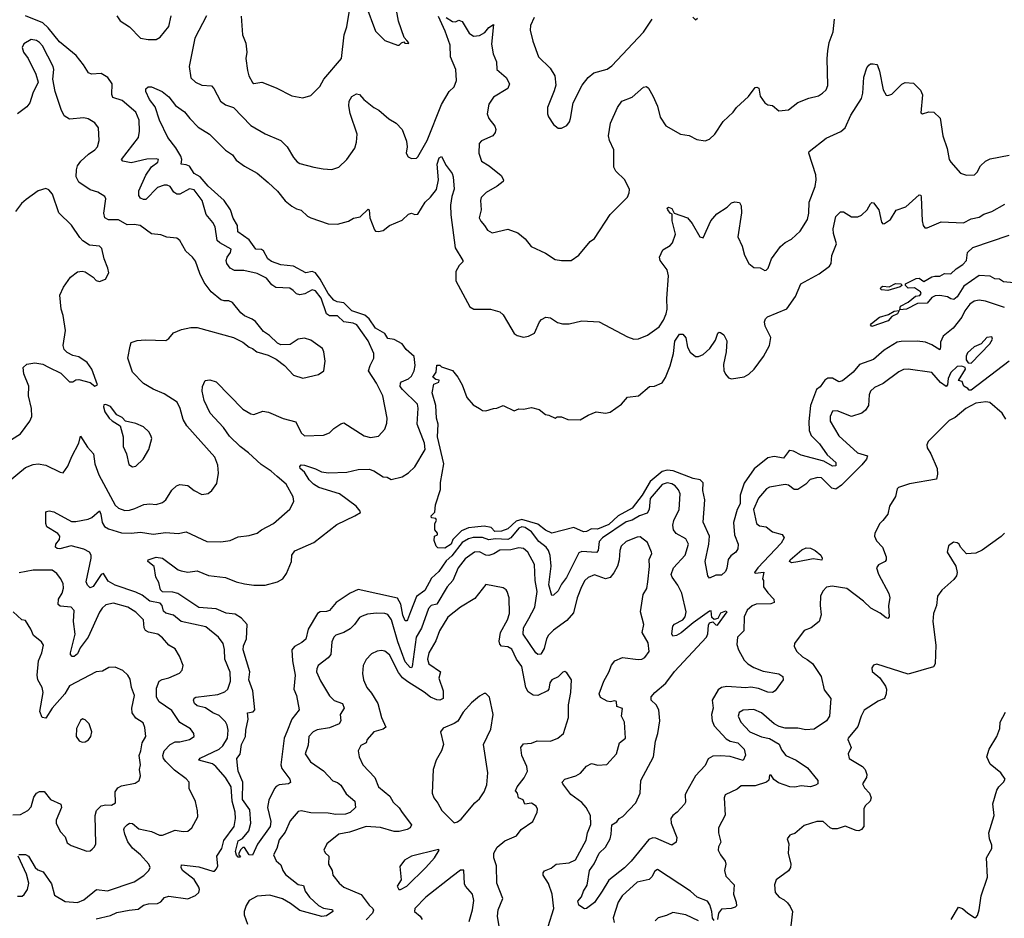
# Model space of a CAD drawing. Extents: x 2199565 to 2323334, y 894172 to 1018966.
# Tile 209 of 256: x 2207479 to 2213725, y 978872 to 984571. Entities that reach past the tile are written whole.
import ezdxf

# ---------------------------------------------------------------- set-up
doc = ezdxf.new("R2010")
doc.units = 0

msp = doc.modelspace()

# ---------------------------------------------------------------- linework, layer by layer
at = {"layer": '0CON10XD'}
for points in [[(2209675, 984663.3), (2209735, 984497.5), (2209795, 984440), (2209875, 984410), (2209885, 984410), (2209900, 984425), (2209915, 984430), (2209923, 984423), (2209945, 984420), (2209947.5, 984425), (2209935, 984440), (2209918.3, 984458.3), (2209881.7, 984561.7), (2209862.2, 984665)], [(2208355, 983666.7), (2208358.8, 983685), (2208345, 983688.6), (2208285, 983686.2), (2208185, 983664.2), (2208133.3, 983675), (2208124.4, 983684.4), (2208232.1, 983825), (2208238.2, 983865), (2208237.7, 983935), (2208215, 983984.5), (2208129.4, 984059.4), (2208068.7, 984078.7), (2208062.6, 984097.4), (2208065, 984163.8), (2208038.9, 984205), (2207995, 984230.5), (2207935, 984225.6), (2207915, 984234.2), (2207884.4, 984285), (2207836.2, 984345), (2207731.2, 984431.2), (2207659.1, 984519.1), (2207625, 984550.8), (2207515, 984596.7)], [(2208094.7, 984594.7), (2208116.2, 984565), (2208174.6, 984525), (2208245, 984453.8), (2208294.4, 984445.6), (2208345, 984446.2), (2208369.7, 984460.3), (2208425, 984527.5), (2208440, 984595)], [(2208663.1, 984595), (2208590, 984455), (2208553.2, 984275), (2208565, 984203.3), (2208594.5, 984174.5), (2208635, 984155.7), (2208695, 984151.9), (2208710.6, 984135), (2208752, 984055), (2208785, 984031.9), (2208834.2, 984014.2), (2208945, 983900.8), (2209035, 983846.9), (2209135, 983804.4), (2209175, 983764), (2209215, 983696.7), (2209239.7, 983669.7), (2209255, 983660), (2209345, 983635.8), (2209403.9, 983626.1), (2209458.8, 983621.2), (2209503.3, 983635), (2209555, 983684), (2209604.3, 983755.7), (2209616.4, 983793.6), (2209620.6, 983845), (2209575.5, 983975.5), (2209565.7, 984025), (2209569.2, 984055), (2209585, 984083.8), (2209615, 984100), (2209635, 984096.2), (2209662.5, 984065), (2209724.7, 984014.7), (2209756.6, 983996.6), (2209821.5, 983941.5), (2209867.1, 983915), (2209904.4, 983875), (2209931.7, 983801.7), (2209935.8, 983765), (2209931.2, 983725), (2209942.3, 983702.3), (2209965, 983690), (2209995, 983693.8), (2210005, 983701.2), (2210063.5, 983805), (2210155, 984034.2), (2210203.3, 984115), (2210235, 984146), (2210249.1, 984185), (2210245.9, 984255), (2210211.3, 984335), (2210209.9, 984409.9), (2210178.3, 984498.3), (2210135, 984592.5)], [(2208884.6, 984594.6), (2208892.5, 984475), (2208912.7, 984422.7), (2208920, 984365), (2208912.9, 984325), (2208925, 984250), (2208932, 984215), (2208955, 984172.5), (2208965, 984167.5), (2209015, 984175.8), (2209105, 984140), (2209205, 984089.2), (2209275, 984076), (2209325, 984091.2), (2209382.7, 984147.3), (2209408.1, 984195), (2209521.1, 984325), (2209537.3, 984475), (2209554.5, 984525), (2209570.3, 984629.7)], [(2210183.8, 984585), (2210225, 984558.8), (2210243, 984557), (2210265, 984567.5), (2210285, 984560), (2210330, 984485), (2210356.7, 984466.7), (2210395, 984471.4), (2210429.6, 984490.4), (2210455, 984521.2), (2210485, 984540), (2210470.8, 984415), (2210482.5, 984355), (2210504.3, 984305), (2210505.9, 984255.9), (2210564, 984205), (2210586, 984165), (2210576.2, 984135), (2210485, 984080.6), (2210455.4, 984034.6), (2210444.5, 983975), (2210455.6, 983945), (2210492.5, 983895), (2210499.2, 983875), (2210496, 983855), (2210480, 983835), (2210407.9, 983802.1), (2210394.2, 983785), (2210391.9, 983725), (2210408, 983675), (2210456, 983645), (2210532.8, 983582.8), (2210548.6, 983555), (2210545.4, 983544.6), (2210508.6, 983515), (2210437.1, 983475), (2210405.7, 983444.3), (2210401.4, 983425), (2210405.6, 983365), (2210393.6, 983315), (2210403.3, 983293.3), (2210426.4, 983266.4), (2210446.8, 983236.8), (2210475, 983218.6), (2210575, 983241.9), (2210638.9, 983218.9), (2210685, 983182), (2210722.7, 983132.7), (2210815, 983091.2), (2210875, 983051.2), (2210915, 983043.3), (2210976.4, 983043.6), (2211025, 983077.5), (2211097.5, 983165), (2211125, 983182.5), (2211224.2, 983335.8), (2211333.9, 983446.1), (2211345, 983472.5), (2211347.1, 983495), (2211317.8, 983555), (2211261.1, 983611.1), (2211247.3, 983635), (2211248.2, 983745), (2211219.4, 983805), (2211214.2, 983835), (2211225.8, 983915), (2211270, 984015), (2211298.8, 984055), (2211365, 984078.9), (2211435, 984143.3), (2211455, 984146.7), (2211467.3, 984137.3), (2211495, 984087.5), (2211525, 984022.5), (2211542.1, 983952.1), (2211578.3, 983898.3), (2211670, 983845), (2211725, 983836.7), (2211775, 983811.2), (2211826.1, 983803.9), (2211855, 983813.3), (2211888.8, 983845), (2211942, 983925), (2212004, 983985), (2212025.5, 984014.5), (2212102, 984085), (2212145, 984141.2), (2212155, 984143.8), (2212167, 984137), (2212176.1, 984086.1), (2212205, 984043.3), (2212225, 984031.2), (2212255, 984026.2), (2212295, 983993.8), (2212355, 984000), (2212415, 984046.2), (2212485, 984074), (2212545, 984089.2), (2212571.2, 984105), (2212595, 984126.7), (2212605.8, 984154.2), (2212600, 984325), (2212605.5, 984374.5), (2212614.3, 984425.7), (2212639.2, 984495), (2212647.8, 984575)], [(2210742, 984585), (2210719.2, 984535), (2210717.1, 984505), (2210733.3, 984435), (2210770, 984335), (2210843.4, 984263.4), (2210872.9, 984215), (2210879.2, 984155), (2210869.7, 984120.3), (2210826.7, 984015), (2210826.7, 983975), (2210833.3, 983955), (2210865, 983907.5), (2210895, 983882.5), (2210915, 983882.5), (2210949.3, 983900.7), (2210965.9, 983924.1), (2210972, 983945), (2210990, 984045), (2211046, 984155), (2211085, 984203.8), (2211120, 984235), (2211205, 984257.5), (2211235, 984278), (2211435, 984491.2), (2211491.4, 984575)], [(2211748.3, 984588.3), (2211765, 984570), (2211778.3, 984581.7)], [(2208208.9, 981471.1), (2208266.8, 981496.8), (2208305, 981501.1), (2208345, 981495.7), (2208385, 981509.2), (2208405.7, 981525), (2208443.4, 981586.6), (2208474.6, 981615.4), (2208495, 981623.1), (2208545, 981616.9), (2208585, 981584.3), (2208635, 981560), (2208673.9, 981566.1), (2208696.7, 981585), (2208729.7, 981630.3), (2208740, 981695), (2208735.6, 981745.6), (2208717.4, 981797.4), (2208540, 981995), (2208515.4, 982035.4), (2208497.8, 982105), (2208477.1, 982145), (2208395, 982197.7), (2208325, 982227.5), (2208265, 982264.5), (2208194.6, 982335), (2208164.5, 982425), (2208178.8, 982501.2), (2208185.9, 982524.1), (2208225, 982536.2), (2208275, 982541.4), (2208405, 982537.5), (2208425, 982550), (2208455, 982584.2), (2208505, 982607.1), (2208565, 982618.1), (2208605, 982618.1), (2208835, 982556.2), (2208895, 982526.2), (2208933.9, 982493.9), (2208956.1, 982486.1), (2208982.5, 982465), (2209055, 982443.8), (2209105, 982418.8), (2209158.1, 982378.1), (2209215, 982316.2), (2209275, 982298), (2209375, 982321.2), (2209408.8, 982345), (2209415.7, 982405), (2209409.2, 982465), (2209400, 982485), (2209325, 982539.2), (2209285, 982550.8), (2209245.7, 982544.3), (2209195, 982510.8), (2209135, 982510), (2209115, 982520), (2209062.5, 982567.5), (2209025, 982593.8), (2208975, 982656.2), (2208952.7, 982672.7), (2208905, 982692), (2208881.1, 982711.1), (2208827.9, 982777.9), (2208805, 982789.2), (2208775, 982788.6), (2208755.5, 982795.5), (2208694, 982845), (2208650, 982905), (2208622.1, 982962.1), (2208595, 983038.8), (2208576.1, 983066.1), (2208533.8, 983103.8), (2208495, 983170), (2208475.7, 983185.7), (2208412.4, 983192.4), (2208375, 983207.1), (2208315, 983212.9), (2208243.8, 983265), (2208205, 983273.1), (2208161.2, 983271.2), (2208105, 983302.7), (2208042.2, 983302.2), (2208018, 983315), (2208011.9, 983345), (2208024.3, 983434.3), (2208020, 983450), (2207975, 983477.5), (2207925, 983491.8), (2207855, 983540.9), (2207836.6, 983575), (2207838.2, 983618.2), (2207846, 983645), (2207865.7, 983674.3), (2207915, 983719.1), (2207955.6, 983745), (2207971.9, 983765), (2207982.9, 983805), (2207978, 983885), (2207955, 983916.7), (2207913.2, 983943.2), (2207885, 983949.4), (2207795, 983940.6), (2207761.1, 983961.1), (2207741.7, 984001.7), (2207704.2, 984115), (2207690, 984195), (2207695.7, 984255), (2207692, 984275), (2207624.6, 984404.6), (2207605, 984427.1), (2207585, 984438.6), (2207552.5, 984445), (2207505, 984418.8), (2207494.2, 984395), (2207502.9, 984365), (2207533.1, 984325), (2207580.8, 984225), (2207595.9, 984175.9), (2207562.9, 984105), (2207543.8, 984045), (2207525, 984018.8), (2207465, 983973.8)], [(2208557.3, 983945), (2208610.3, 983890.3), (2208682.5, 983845), (2208784.7, 983744.7), (2208829.2, 983715), (2208851.2, 983681.2), (2208905, 983641.4), (2208985, 983597.5), (2209055, 983539.2), (2209114.6, 983484.6), (2209163.4, 983423.4), (2209205, 983388.1), (2209235, 983371.4), (2209265, 983364), (2209305, 983325.7), (2209325, 983314.5), (2209435, 983275.8), (2209495, 983274.2), (2209565, 983294.2), (2209596.5, 983313.5), (2209638.2, 983321.8), (2209689.3, 983369.3), (2209695.6, 983365.6), (2209700, 983315), (2209728.8, 983238.8), (2209735, 983230), (2209755, 983228.8), (2209785, 983234), (2209825, 983266), (2209905, 983300), (2209945, 983338), (2209965, 983343.8), (2209986.2, 983336.2), (2210005, 983337.5), (2210050, 983415), (2210085.6, 983445), (2210123.5, 983495), (2210134.7, 983555), (2210126.2, 983655), (2210140, 983695), (2210155, 983703.8), (2210185, 983646), (2210221.9, 983595), (2210228.1, 983575), (2210235.5, 983495.5), (2210219.9, 983450.1), (2210210.8, 983395), (2210213.2, 983333.2), (2210242, 983125), (2210290.8, 983045), (2210290, 983035), (2210267.6, 983012.4), (2210245.7, 982975), (2210245.8, 982915), (2210335, 982750), (2210360, 982735), (2210465, 982734.5), (2210525, 982718.2), (2210545, 982700), (2210572.4, 982652.4), (2210615, 982580.8), (2210635, 982567.5), (2210675, 982558), (2210705.8, 982564.2), (2210745, 982583.3), (2210776.2, 982655), (2210789.5, 982670.5), (2210816.1, 982683.9), (2210845, 982680), (2210889.7, 982649.7), (2210922.1, 982642.1), (2210965, 982641.9), (2211045, 982661.9), (2211155, 982655.6), (2211335, 982558.8), (2211375, 982544.2), (2211405, 982548), (2211460.3, 982569.7), (2211535, 982624.3), (2211563.5, 982665), (2211580, 982705), (2211586.1, 982735), (2211583.8, 982803.8), (2211593.9, 982946.1), (2211585.7, 982985.7), (2211540.6, 983045), (2211538.1, 983065), (2211558.3, 983111.7), (2211605, 983138.5), (2211620.5, 983155), (2211639.1, 983210.9), (2211618.6, 983295), (2211617, 983337), (2211605, 983343.3), (2211589.2, 983365), (2211586.7, 983375), (2211595, 983381.2), (2211615, 983373.8), (2211630, 983345), (2211715, 983313.8), (2211745, 983278.8), (2211793.3, 983195), (2211815, 983187.5), (2211862.5, 983295), (2211900.3, 983339.7), (2211967.3, 983382.7), (2211995, 983410), (2212015, 983416.7), (2212045, 983412.5), (2212055, 983390), (2212057.3, 983347.3), (2212033.4, 983193.4), (2212061.1, 983135), (2212077, 983077), (2212104.4, 983024.4), (2212135, 983000), (2212175, 982996.7), (2212205, 982980), (2212215, 982982), (2212225.8, 982995), (2212248.1, 983055), (2212305, 983132), (2212335, 983157.5), (2212375, 983179.2), (2212429.3, 983230.7), (2212476.3, 983303.7), (2212484.4, 983345), (2212486.2, 983415), (2212524.1, 983514.1), (2212531.4, 983555), (2212528.3, 983588.3), (2212484, 983725), (2212486.2, 983735), (2212595, 983819.2), (2212688.3, 983861.7), (2212715.5, 983884.5), (2212751.1, 983965), (2212818.7, 984071.3), (2212826.8, 984105), (2212834.1, 984205.9), (2212853.1, 984265), (2212865, 984283.8), (2212875, 984291.2), (2212891.7, 984291.7), (2212915, 984286.2), (2212919.7, 984279.7), (2212933.1, 984245), (2212957.1, 984127.1), (2212975, 984093.3), (2212985, 984090), (2213010.7, 984099.3), (2213075, 984162), (2213095, 984173.8), (2213148.8, 984168.8), (2213193.3, 984125), (2213206.7, 984095), (2213195, 983980), (2213205, 983973.3), (2213246.4, 983986.4), (2213277.5, 983985), (2213316.8, 983946.8), (2213334.5, 983835), (2213362.2, 983755), (2213374.2, 983685), (2213385, 983666.7), (2213447.3, 983597.3), (2213485, 983584.2), (2213535, 983586.7), (2213553.3, 983605), (2213574.2, 983645), (2213606, 983674), (2213635, 983687.8), (2213755, 983712.2)], [(2213755, 982404.8), (2213515, 982220.8), (2213501.7, 982221.7), (2213493, 982233), (2213467, 982247), (2213463, 982257), (2213456.4, 982276.4), (2213433.9, 982283.9), (2213478.2, 982355), (2213475.4, 982365.4), (2213455, 982373.9), (2213425, 982371.1), (2213385, 982333.6), (2213369.2, 982295), (2213364.7, 982255.3), (2213355, 982244.4), (2213320.7, 982270.7), (2213265, 982334.3), (2213115, 982354), (2213085, 982352), (2213055, 982338), (2212956, 982264), (2212902, 982238), (2212876, 982215), (2212867.6, 982192.4), (2212862.2, 982125), (2212844.3, 982095), (2212820.8, 982075), (2212755, 982055.4), (2212665, 982090), (2212635, 982088.8), (2212619.4, 982055), (2212620.6, 982025), (2212675, 981932.5), (2212794.3, 981825), (2212856, 981805), (2212850.8, 981785), (2212821.2, 981748.8), (2212691.2, 981618.8), (2212655, 981594.2), (2212629.9, 981599.9), (2212565, 981665.8), (2212541.6, 981668.4), (2212494.1, 981655.9), (2212465, 981624.5), (2212415, 981592.2), (2212392.2, 981592.2), (2212355, 981618.6), (2212335, 981624.3), (2212235, 981606.5), (2212217.1, 981595), (2212165, 981536.5), (2212134.1, 981465), (2212153.3, 981375), (2212171.9, 981361.9), (2212215, 981353.8), (2212255, 981322.8), (2212315.3, 981305.3), (2212328.9, 981285), (2212308.1, 981251.9), (2212161.2, 981095), (2212140, 981065), (2212145, 981060), (2212198.3, 981068.3), (2212190, 981025), (2212197.5, 981015), (2212197.7, 980975), (2212225, 980935.5), (2212262.5, 980895), (2212265.6, 980875), (2212243.3, 980866.7), (2212151.2, 980865), (2212125, 980853.5), (2212094, 980826), (2212074.6, 980785), (2212072.5, 980695), (2212033.1, 980655), (2212027.9, 980607.9), (2212038.9, 980575), (2212075, 980509.2), (2212096.9, 980485), (2212135, 980462.5), (2212195, 980440), (2212295, 980422.9), (2212319.2, 980405), (2212320.8, 980385), (2212271.2, 980315), (2212255, 980304.3), (2212225, 980306.5), (2212165, 980330.3), (2212117.4, 980337.4), (2212084.3, 980334.3), (2211965, 980342.9), (2211930, 980335), (2211909.1, 980320.9), (2211871.6, 980255), (2211877.6, 980205), (2211867.6, 980165), (2211872.4, 980125), (2211885, 980093.3), (2211960.8, 980010.8), (2211985, 979995.2), (2212034.4, 979985), (2212074.4, 979945), (2212083.8, 979906.2), (2212067.1, 979872.9), (2211985, 979898), (2211925, 979902.9), (2211875, 979899.3), (2211845.7, 979884.3), (2211828.1, 979841.9), (2211766.6, 979775), (2211708.2, 979675), (2211701, 979655), (2211702.2, 979607.8), (2211696.9, 979595), (2211649.4, 979545), (2211621.1, 979525), (2211609.4, 979505), (2211610.6, 979475), (2211646.7, 979385), (2211642.2, 979355), (2211615, 979336.5), (2211515, 979380.4), (2211495, 979382.9), (2211469.1, 979370.9), (2211358.5, 979235), (2211315, 979192.8), (2211215.4, 979114.6), (2211174.1, 979044.1), (2211125, 978972.5), (2211075, 978934.3), (2211062.5, 978932.5), (2211026.2, 978955), (2211020.3, 978979.7), (2211042.4, 979007.6), (2211054.5, 979045), (2211078, 979082), (2211093, 979175), (2211122.1, 979217.9), (2211154.4, 979285), (2211195, 979323.1), (2211223.6, 979375), (2211231.5, 979405), (2211234.6, 979465.4), (2211266.5, 979483.5), (2211281.2, 979505), (2211305, 979518.1), (2211386.4, 979605), (2211415.4, 979665), (2211420, 979745), (2211499.5, 979895), (2211511.8, 979995), (2211527.7, 980045), (2211539.6, 980125), (2211532.5, 980195), (2211515.6, 980225), (2211485, 980256), (2211485, 980277.3), (2211508.2, 980305), (2211576.6, 980363.4), (2211633.3, 980436.7), (2211835, 980654.7), (2211845, 980675.8), (2211848.5, 980731.5), (2211854.6, 980745.4), (2211875, 980752.1), (2211895, 980732.5), (2211905, 980731.9), (2211967.5, 980815), (2211955, 980820), (2211925, 980807.5), (2211907.3, 980772.7), (2211885, 980767.9), (2211869.8, 980779.8), (2211865, 980821.2), (2211855, 980818.9), (2211750, 980745), (2211675, 980682.3), (2211645, 980665.3), (2211622, 980662), (2211616.2, 980676.2), (2211621.1, 980725), (2211633, 980737), (2211686.1, 980763.9), (2211700, 980785), (2211706.1, 980815), (2211678.2, 980935), (2211654.1, 980984.1), (2211616.7, 981035), (2211612, 981052), (2211625.6, 981095), (2211700.6, 981175), (2211720.4, 981245), (2211705, 981277.8), (2211642.8, 981312.8), (2211626.1, 981336.1), (2211622.1, 981365), (2211627.3, 981395), (2211662.1, 981465), (2211667.7, 981565), (2211658.7, 981588.7), (2211637.3, 981615), (2211615, 981627.6), (2211585, 981633.4), (2211555, 981622.5), (2211477.2, 981535), (2211471.6, 981465), (2211459, 981441), (2211410, 981425), (2211365, 981397.8), (2211325, 981387.3), (2211176.7, 981285), (2211155, 981261.4), (2211147.3, 981205), (2211137.4, 981192.6), (2211045, 981199.1), (2211025, 981190), (2210946.9, 981033.1), (2210915, 980991.8), (2210895, 980948.9), (2210865, 980922), (2210855, 980920), (2210835.9, 980985.9), (2210849.8, 981105), (2210843.1, 981173.1), (2210833, 981205), (2210819.5, 981225), (2210771.1, 981261.1), (2210725, 981324), (2210685, 981350.1), (2210664.3, 981355.7), (2210645, 981346.3), (2210595, 981285.9), (2210575, 981275.1), (2210495, 981279.2), (2210455, 981271.4), (2210415, 981286.2), (2210355, 981286.8), (2210325, 981279), (2210285, 981254.8), (2210219.3, 981170.7), (2210185, 981139), (2210137.5, 981072.5), (2210091.6, 981028.4), (2210048.7, 980951.3), (2209995, 980913.1), (2209957.3, 980815), (2209939.6, 980765), (2209935, 980758.1), (2209925, 980758.9), (2209909.2, 980795), (2209896.6, 980865), (2209875, 980902.5), (2209625, 980956.8), (2209575, 980934.7), (2209485.7, 980875), (2209443.3, 980825), (2209425, 980818.1), (2209385, 980816.5), (2209368.2, 980805), (2209309.7, 980705), (2209295, 980642.9), (2209269.3, 980620.7), (2209221.9, 980595), (2209204.5, 980575), (2209209.4, 980505), (2209226.7, 980415), (2209218.4, 980325), (2209235.4, 980285), (2209252.2, 980195), (2209205.3, 980135), (2209174.5, 980055.5), (2209157, 980015), (2209134.7, 979845), (2209142.7, 979822.7), (2209192.2, 979755), (2209196, 979734), (2209184.2, 979725.8), (2209125, 979719.2), (2209105, 979708.8), (2209095.2, 979694.8), (2209059.6, 979620.4), (2209051.8, 979575), (2209072.1, 979485), (2209066.8, 979455), (2208987.8, 979342.2), (2208955, 979272.5), (2208933.6, 979273.6), (2208905, 979320), (2208895, 979320), (2208881.7, 979308.3), (2208870, 979285), (2208870, 979275), (2208880, 979265), (2208875, 979260), (2208865, 979260), (2208855, 979272.5), (2208847.5, 979295), (2208865, 979362.5), (2208891.7, 979378.3), (2208932.6, 979427.4), (2208944.8, 979475), (2208939.5, 979559.5), (2208891.5, 979625), (2208893.8, 979735), (2208865.8, 979804.2), (2208860.7, 979840.7), (2208855.5, 979885), (2208876.7, 979913.3), (2208886.2, 979975), (2208910.7, 980025), (2208912.9, 980065), (2208928.9, 980135), (2208924.2, 980175), (2208959.6, 980180.4), (2208969.6, 980195), (2208956.8, 980315), (2208931.5, 980385), (2208939.1, 980435), (2208896, 980575), (2208899.2, 980600.8), (2208918, 980645), (2208922.4, 980735), (2208885.4, 980775.4), (2208845, 980800.7), (2208788.1, 980808.1), (2208725, 980835.3), (2208615, 980843.4), (2208481.6, 980931.6), (2208449.7, 980939.8), (2208385, 980942.7), (2208371.9, 980955), (2208361.6, 981001.6), (2208343.3, 981035), (2208332.5, 981102.5), (2208291.2, 981135), (2208294.1, 981145.9), (2208345, 981162), (2208385, 981155.7), (2208485, 981081.2), (2208502.5, 981075), (2208545, 981067.5), (2208605, 981076.5), (2208676.4, 981046.4), (2208785, 981034.4), (2208851.2, 981005), (2208905, 980993.1), (2208965, 980983.8), (2209035, 980984.4), (2209115, 981006.7), (2209147.5, 981025), (2209171.4, 981058.6), (2209202.9, 981135), (2209204.4, 981175), (2209225, 981203.1), (2209345, 981254.5), (2209490.7, 981369.3), (2209605, 981424.5), (2209640, 981445), (2209639.2, 981455), (2209613.3, 981485), (2209506.9, 981565), (2209376, 981605), (2209343.3, 981625), (2209315, 981651.9), (2209285, 981700.8), (2209257.5, 981725), (2209255, 981737.5), (2209265, 981747.1), (2209285, 981745.6), (2209355, 981723.1), (2209393.3, 981703.3), (2209437.3, 981697.3), (2209555, 981700.6), (2209625, 981719.4), (2209695, 981720), (2209725, 981710), (2209785, 981672.2), (2209808.9, 981668.9), (2209835, 981655.6), (2209905, 981672.9), (2209945, 981697.1), (2209985.7, 981735), (2210051.9, 981845), (2210046.1, 981885), (2209999.2, 982005), (2210006.7, 982106.7), (2210002.1, 982132.1), (2209906.2, 982225), (2209893.1, 982245), (2209893.5, 982265), (2209901.4, 982275), (2209945, 982292.9), (2209965, 982310.4), (2209982.2, 982345), (2209987.7, 982377.7), (2209981, 982435), (2209930.1, 982480.1), (2209904.7, 982515), (2209855, 982543.9), (2209815, 982550), (2209795, 982580.3), (2209735.6, 982615), (2209695, 982674.8), (2209667.8, 982697.8), (2209585, 982725.6), (2209535.6, 982775.6), (2209492.5, 982782.5), (2209471.9, 982791.9), (2209436.4, 982835), (2209385.2, 982925.2), (2209355, 982965.2), (2209335, 982974), (2209295, 982966.2), (2209215, 983008.3), (2209135, 983016.9), (2209076.7, 983036.7), (2209053.5, 983053.5), (2209025.3, 983105.3), (2209013.1, 983113.1), (2208976.6, 983116.6), (2208934.6, 983175), (2208863.4, 983225), (2208861.2, 983265), (2208833.2, 983313.2), (2208815.8, 983365), (2208775.3, 983425), (2208675.2, 983515), (2208623.8, 983573.8), (2208585.3, 983595), (2208555, 983641.3), (2208535, 983650.9), (2208502.9, 983655), (2208506.4, 983685), (2208501.6, 983705), (2208469.1, 983759.1), (2208418, 983825), (2208366.4, 983935), (2208339.3, 984019.3), (2208302.2, 984065), (2208280, 984115), (2208278.3, 984131.7), (2208294, 984146), (2208315, 984146.2), (2208382.5, 984115), (2208425, 984081.2), (2208466.4, 984026.4), (2208525, 983986.7), (2208557.3, 983945)], [(2207965, 978869.4), (2208055, 978890.4), (2208095, 978908.8), (2208172.9, 978922.9), (2208229.4, 978930.6), (2208265, 978954.5), (2208295, 978962.9), (2208353.8, 978965), (2208375, 978975.6), (2208396.9, 979003.1), (2208425, 979013.2), (2208545, 978995.6), (2208595, 979015.6), (2208615, 979036.2), (2208619.1, 979055), (2208615, 979070), (2208585, 979117.5), (2208512.5, 979175), (2208502.2, 979195), (2208505, 979211.2), (2208615, 979198.8), (2208705, 979170), (2208715, 979171.2), (2208727.1, 979185), (2208735.7, 979205), (2208730, 979265), (2208760.4, 979315), (2208773.5, 979365), (2208838.5, 979455), (2208848.5, 979505), (2208845.4, 979545), (2208826, 979615), (2208820.4, 979705), (2208785.4, 979765), (2208723.8, 979835), (2208701.2, 979851.2), (2208615.8, 979875), (2208622.7, 979887.3), (2208745, 979944.8), (2208766.7, 979965), (2208797.8, 980015), (2208800.8, 980065), (2208795, 980096.2), (2208785, 980117.1), (2208745, 980158.1), (2208705, 980175.6), (2208657.3, 980207.3), (2208605, 980219.5), (2208587.8, 980235), (2208581.8, 980255), (2208585, 980268), (2208595.5, 980274.5), (2208735, 980290.6), (2208781.1, 980308.9), (2208800, 980325), (2208815.4, 980375), (2208813, 980433), (2208779.2, 980515), (2208777.3, 980577.3), (2208769.2, 980615), (2208740, 980655), (2208660.2, 980720.2), (2208503.8, 980753.8), (2208455, 980795.4), (2208405, 980806.9), (2208390.5, 980819.5), (2208382.1, 980855), (2208369.9, 980869.9), (2208305, 980884.1), (2208255, 980921.8), (2208215, 980941), (2208085, 980984.2), (2208041, 981011), (2208009.5, 981059.5), (2207995, 981052.5), (2207945, 980975.7), (2207925, 980967.5), (2207908.9, 980985), (2207901.5, 981005), (2207932.4, 981155), (2207932.2, 981175), (2207922.7, 981195), (2207885, 981214), (2207805, 981233.6), (2207734.5, 981214.5), (2207716.8, 981216.8), (2207706, 981225), (2207708.6, 981245), (2207732.2, 981275), (2207734.5, 981295), (2207721.9, 981311.9), (2207650.8, 981355), (2207644.3, 981375.7), (2207643.8, 981445), (2207648.8, 981451.2), (2207665, 981455.7), (2207695, 981450.5), (2207807.7, 981387.7), (2207835, 981387.6), (2207913.9, 981403.9), (2207935.7, 981414.3), (2207985, 981456.2), (2207994.6, 981434.6), (2208001.6, 981381.6), (2208016.9, 981356.9), (2208042, 981342), (2208125, 981317.1), (2208186.2, 981313.8), (2208245, 981320.4), (2208325, 981308.7), (2208405, 981319.4), (2208485, 981311.8), (2208535, 981322.9), (2208665, 981262.2), (2208755, 981260), (2208815, 981267.1), (2208865, 981292), (2208935, 981300), (2208985, 981314.2), (2209013.6, 981336.4), (2209088, 981375), (2209192.6, 981467.4), (2209217.1, 981515), (2209213.3, 981545), (2209168.2, 981625), (2209111.8, 981675), (2209075, 981706.9), (2209009.6, 981749.6), (2208930.9, 981825), (2208877.7, 981865), (2208809.9, 981929.9), (2208771.8, 981985), (2208686.9, 982075), (2208648.6, 982155), (2208636.2, 982215), (2208638.8, 982245), (2208655, 982282.5), (2208685, 982286.2), (2208726.2, 982275), (2208895, 982102), (2208945, 982072.5), (2208965, 982067.1), (2209022.1, 982087.9), (2209057, 982083), (2209151.2, 982041.2), (2209230, 982020), (2209265, 981952), (2209285, 981932.5), (2209405, 981935.7), (2209445, 981951.4), (2209471.5, 981978.5), (2209515, 982008.8), (2209535, 982014), (2209665, 981932.9), (2209705, 981922.2), (2209755, 981930), (2209796, 981975), (2209807.6, 982012.4), (2209809.5, 982045), (2209781.8, 982185), (2209742.7, 982265), (2209691.4, 982345), (2209701.3, 982378.7), (2209726, 982425), (2209724.3, 982455), (2209688.9, 982535), (2209616.7, 982635), (2209595, 982646), (2209535, 982655.2), (2209495, 982693.8), (2209445, 982693.1), (2209426.1, 982705), (2209390.6, 982805), (2209355, 982852.5), (2209335, 982856.9), (2209287.2, 982832.8), (2209255, 982826.4), (2209235, 982833.1), (2209214.6, 982854.6), (2209191.7, 982868.3), (2209102.7, 982872.7), (2209079.1, 982889.1), (2209045, 982930.9), (2208985, 982962.1), (2208899.7, 982979.7), (2208840.8, 982980.8), (2208815, 982995.8), (2208793.1, 983025), (2208787.8, 983045), (2208794.5, 983065), (2208816.7, 983095), (2208819.4, 983115), (2208748.1, 983155), (2208731.8, 983171.8), (2208718.5, 983258.5), (2208704.5, 983285), (2208661.8, 983335), (2208636.2, 983425), (2208585, 983491.5), (2208555, 983498.2), (2208495, 983465.6), (2208475, 983464.2), (2208457.2, 983477.2), (2208433.3, 983513.3), (2208415, 983521.2), (2208395, 983521.3), (2208353.2, 983506.8), (2208278.3, 983431.7), (2208265, 983430), (2208245, 983438.8), (2208235.7, 983455.7), (2208234.5, 983485), (2208278.7, 983585), (2208315, 983637.5), (2208355, 983666.7)], [(2207387.4, 981882.6), (2207484, 981945), (2207544.2, 982025), (2207555.6, 982055), (2207554.5, 982105), (2207535.5, 982185), (2207537.4, 982247.4), (2207505.8, 982325), (2207502, 982365), (2207525, 982385.6), (2207575, 982395.6), (2207625, 982387.1), (2207661.7, 982368.3), (2207739.1, 982329.1), (2207795, 982274.3), (2207815, 982274.2), (2207835, 982286.7), (2207855, 982290), (2207925, 982270), (2207955, 982247.5), (2207972.5, 982255), (2207935.8, 982355), (2207907.4, 982397.4), (2207855, 982432), (2207815, 982441.2), (2207779.5, 982459.5), (2207760.3, 982480.3), (2207754.2, 982504.2), (2207769.1, 982599.1), (2207754.3, 982694.3), (2207741.4, 982735), (2207732.5, 982825), (2207756, 982875), (2207801.3, 982938.7), (2207845, 982972), (2207875, 982976), (2207895, 982971.2), (2207945, 982938.8), (2207965, 982918), (2207985, 982910), (2208023.3, 982925), (2208043.3, 982965), (2208038.8, 982995), (2208014.2, 983055), (2208000.5, 983120.5), (2207984.2, 983134.2), (2207922.1, 983142.1), (2207878.7, 983168.7), (2207860.7, 983190.7), (2207807.4, 983267.4), (2207727, 983347), (2207686.9, 983465), (2207663, 983493), (2207645, 983501.2), (2207596.7, 983485), (2207519.7, 983430.3), (2207491.2, 983405), (2207453.3, 983355)], [(2213726.2, 982746.2), (2213605, 982786.7), (2213565, 982793.2), (2213534.2, 982785), (2213505, 982767.9), (2213473.4, 982725), (2213455.3, 982685), (2213400.4, 982615), (2213336.9, 982565), (2213318.9, 982525), (2213320.9, 982495), (2213315, 982477.1), (2213265, 982508.7), (2213224.6, 982525.4), (2213171.6, 982531.6), (2213069.5, 982530.5), (2213045.6, 982525), (2212962.9, 982475), (2212893.9, 982416.1), (2212806.9, 982385), (2212765, 982335.4), (2212699.2, 982280.8), (2212675, 982275.4), (2212635, 982297.3), (2212605, 982298.7), (2212585.5, 982285), (2212556.6, 982243.4), (2212533.3, 982225), (2212494.3, 982125), (2212483.9, 982023.9), (2212486.9, 981965), (2212499.3, 981935), (2212552.1, 981882.1), (2212600.7, 981810.7), (2212655, 981762.5), (2212655, 981742.5), (2212635, 981740), (2212580.7, 981770.7), (2212435, 981809.4), (2212386.9, 981835), (2212365, 981838.8), (2212355, 981833.3), (2212325, 981790), (2212265, 981801.5), (2212225, 981791.8), (2212138, 981722), (2212075, 981631.8), (2212049.2, 981555), (2212048.7, 981501.3), (2212030.9, 981465), (2212006.7, 981383.3), (2212013.1, 981303.1), (2212037.1, 981245), (2212034.1, 981215.9), (2212021.2, 981195), (2211990, 981170), (2211973.1, 981146.9), (2211965, 981092.5), (2211955, 981072.5), (2211931.7, 981048.3), (2211895, 981047.5), (2211855, 981030), (2211844, 981044), (2211827.5, 981135), (2211850.9, 981245), (2211853.6, 981295), (2211815.4, 981385), (2211824.6, 981525), (2211811.3, 981585), (2211813.6, 981633.6), (2211795, 981652.7), (2211750.8, 981660.8), (2211625, 981709.5), (2211585, 981713.2), (2211554.5, 981705.5), (2211478.3, 981641.7), (2211426.8, 981555), (2211365, 981473.8), (2211275.6, 981424.4), (2211215, 981370.6), (2211145, 981339.8), (2211105, 981342.5), (2211075, 981325.5), (2211055, 981322.9), (2210995, 981350), (2210855, 981314.5), (2210815, 981334.6), (2210765, 981371.6), (2210665, 981401.9), (2210629, 981391), (2210575, 981341.2), (2210535, 981326.8), (2210493.3, 981325), (2210470.4, 981350.4), (2210425, 981358.9), (2210365, 981352.6), (2210325, 981349.2), (2210281.6, 981328.4), (2210226.2, 981273.8), (2210215, 981244), (2210175, 981220), (2210131.7, 981221.7), (2210121.7, 981231.7), (2210108.3, 981268.3), (2210110, 981295), (2210130, 981305), (2210130, 981315), (2210112.5, 981335), (2210112.5, 981375), (2210122.5, 981395), (2210118.3, 981408.3), (2210091.7, 981411.7), (2210090, 981425), (2210111.7, 981448.3), (2210116.7, 981495), (2210147.9, 981592.1), (2210148.1, 981635), (2210170.4, 981755), (2210129.6, 981925), (2210133.3, 982005), (2210122.7, 982045), (2210118.5, 982125), (2210096.2, 982205), (2210105, 982260), (2210138.3, 982271.7), (2210140, 982285), (2210118.3, 982288.3), (2210100, 982305), (2210120, 982335), (2210125, 982380), (2210145, 982380), (2210155, 982370), (2210225, 982346.7), (2210258, 982305), (2210286, 982255), (2210315.8, 982175), (2210355, 982128.6), (2210394.6, 982104.6), (2210415, 982092.9), (2210435, 982090), (2210485, 982106.2), (2210505, 982106.7), (2210545, 982123.3), (2210615, 982090), (2210645, 982102.5), (2210675, 982101.2), (2210725, 982112.5), (2210775, 982100), (2210815, 982066.2), (2210835, 982063.3), (2210875, 982043.3), (2210888.3, 982051.7), (2210915, 982052.5), (2210956.4, 982036.4), (2211035, 982032.5), (2211085, 982063.8), (2211135, 982083.8), (2211195, 982076), (2211225, 982082), (2211296.8, 982133.2), (2211335, 982176.7), (2211405, 982186.2), (2211474.3, 982245.7), (2211505, 982247.5), (2211555, 982268.8), (2211575, 982301.2), (2211604, 982376), (2211625.4, 982455), (2211635, 982533.3), (2211665, 982576.7), (2211685, 982576.7), (2211705, 982553.3), (2211714.4, 982495), (2211732.3, 982462.3), (2211765, 982435.8), (2211785.6, 982434.4), (2211815, 982448.6), (2211856, 982485), (2211891.9, 982538.1), (2211906.4, 982583.6), (2211915, 982590), (2211925, 982586.7), (2211945, 982572.5), (2211964, 982535), (2211961.1, 982465), (2211942.7, 982385), (2211946.2, 982346.2), (2211955, 982324), (2211975, 982300), (2211995, 982294.2), (2212075, 982305.6), (2212105, 982323.5), (2212138.2, 982355), (2212198.1, 982435), (2212235.7, 982505), (2212244, 982555), (2212207.6, 982627.6), (2212203.1, 982655), (2212209.2, 982675), (2212223.1, 982686.9), (2212345, 982738.1), (2212399.1, 982815), (2212434, 982895), (2212549.7, 982960.3), (2212615, 983008), (2212627.1, 983025), (2212631.4, 983075), (2212659.6, 983149.6), (2212640.4, 983215), (2212640, 983245), (2212656.1, 983323.9), (2212685, 983352.5), (2212705, 983352.5), (2212755, 983320), (2212795, 983321.2), (2212817.9, 983332.1), (2212854, 983365), (2212875.7, 983404.3), (2212885, 983411.2), (2212895, 983410), (2212927.8, 983365), (2212945, 983287.5), (2212955, 983276.7), (2212965, 983278), (2213002, 983305), (2213037.7, 983362.3), (2213100, 983385), (2213185, 983460), (2213195, 983457.5), (2213198, 983445), (2213203.4, 983296.6), (2213210.6, 983265), (2213220.9, 983250.9), (2213235, 983250.6), (2213325, 983290), (2213465, 983282.9), (2213515, 983308.5), (2213565, 983319.6), (2213595, 983337.1), (2213645, 983354.5), (2213728.9, 983401.1)], [(2213785, 982902), (2213719.3, 982909.3), (2213695, 982926), (2213665, 982926.7), (2213634.2, 982944.2), (2213565, 982948.1), (2213468.6, 982881.4), (2213425, 982813.3), (2213405, 982796.7), (2213385, 982800), (2213365, 982813.3), (2213315, 982822.5), (2213285, 982820), (2213265, 982808.6), (2213235, 982774.2), (2213175, 982771.5), (2213105, 982736.1), (2213061.2, 982731.2), (2213065.7, 982755), (2213115, 982779.4), (2213161.3, 982818.7), (2213188.5, 982821.5), (2213198.1, 982835), (2213193.8, 982845), (2213155, 982870), (2213115, 982868.6), (2213097.5, 982885), (2213098.6, 982895), (2213165, 982930.6), (2213185, 982931.8), (2213215, 982910.9), (2213265, 982941.2), (2213284.4, 982944.4), (2213315, 982945.6), (2213345, 982962.5), (2213385, 982960), (2213418.7, 982991.3), (2213462.3, 983017.7), (2213484, 983045), (2213490.6, 983095), (2213525, 983125.6), (2213755, 983205.4)], [(2212985, 982854.4), (2212945, 982858.8), (2212940, 982865), (2212944, 982875), (2212955, 982880.6), (2212995, 982876.5), (2213035, 982898.2), (2213070, 982895), (2213074, 982885), (2213063.4, 982876.6), (2212985, 982854.4)], [(2212885, 982624.6), (2212875.8, 982635), (2212882.9, 982645), (2212932.9, 982685), (2212989.5, 982700.5), (2213025, 982722.2), (2213057.5, 982727.5), (2213046.9, 982705), (2213012.1, 982687.9), (2212988.4, 982661.6), (2212885, 982624.6)], [(2213515, 982392.1), (2213632.3, 982515), (2213650, 982545), (2213645, 982560), (2213613.3, 982555), (2213577.5, 982515), (2213532.8, 982497.2), (2213491.7, 982458.3), (2213482.6, 982437.4), (2213482.3, 982415), (2213495, 982395.6), (2213515, 982392.1)], [(2213735, 982037.5), (2213712, 982075), (2213633, 982143), (2213607.3, 982147.3), (2213545, 982138.6), (2213480, 982105), (2213412.5, 982047.5), (2213375, 982029.6), (2213242, 981895), (2213233.8, 981875), (2213234.4, 981855), (2213258, 981818), (2213299.4, 981725), (2213301.2, 981688.8), (2213295, 981657.5), (2213122.6, 981627.4), (2213052.5, 981605), (2213044.2, 981595.8), (2213035, 981546.7), (2212995.7, 981485), (2212985.6, 981435), (2212955, 981396), (2212934.2, 981375), (2212904.2, 981315), (2212900.8, 981295), (2212914.3, 981265), (2212952.2, 981225), (2212976, 981165), (2212976.2, 981145), (2212968.8, 981135), (2212925.6, 981114.4), (2212914, 981095), (2212927.5, 981055), (2212992.8, 980932.8), (2212997.8, 980905), (2212989.6, 980855), (2212993.8, 980785), (2212985, 980773.8), (2212975, 980778), (2212937, 980807), (2212878.6, 980838.6), (2212832.4, 980882.4), (2212725, 980964.5), (2212632.2, 980977.8), (2212597.3, 980972.7), (2212572.7, 980947.3), (2212558, 980915), (2212556.7, 980855), (2212563.6, 980796.4), (2212550.8, 980755), (2212500, 980715), (2212455, 980697.5), (2212393.8, 980615), (2212392.5, 980595), (2212408.8, 980565), (2212445, 980529.4), (2212473.1, 980513.1), (2212507, 980487), (2212563.3, 980405), (2212581.5, 980321.5), (2212623.3, 980265), (2212615.7, 980155), (2212595.8, 980125), (2212517.9, 980072.1), (2212465, 980067.3), (2212415, 980077.3), (2212335, 980078.1), (2212297.5, 980087.5), (2212265, 980106), (2212184.6, 980174.6), (2212135, 980196.5), (2212067.4, 980192.6), (2212043.2, 980176.8), (2212037.1, 980155), (2212053.1, 980115), (2212110, 980055), (2212185, 980023.5), (2212235, 980012.2), (2212296.2, 979976.2), (2212310.3, 979940.3), (2212338.8, 979905), (2212404, 979875), (2212475.4, 979825.4), (2212540.8, 979745), (2212541.2, 979725), (2212526.7, 979716.7), (2212494.2, 979705.8), (2212435, 979712.5), (2212395.7, 979704.3), (2212365, 979705.6), (2212291.5, 979731.5), (2212263.1, 979753.1), (2212245, 979780), (2212235, 979780), (2212231.8, 979748.2), (2212215.3, 979734.7), (2212145, 979712), (2212055, 979712), (2212029.3, 979690.7), (2211953.3, 979655), (2211948, 979635), (2211953.4, 979526.6), (2211912, 979445), (2211911.4, 979415), (2211926.7, 979355), (2211911.1, 979325), (2211908.5, 979305), (2211923.7, 979273.7), (2211954.2, 979235), (2211957.1, 979215), (2211950.6, 979175), (2211958.3, 979138.3), (2212010, 979085), (2212007.1, 979025), (2212023.3, 978975), (2212025, 978950), (2212017.9, 978942.1), (2211992.5, 978935), (2211930.4, 978929.6), (2211912.5, 978905), (2211905, 978863.3)], [(2208195, 981736.2), (2208215, 981740), (2208262, 981785), (2208298.8, 981845), (2208317.5, 981915), (2208311.2, 981935), (2208297.9, 981957.9), (2208265, 981990), (2208215, 982011.2), (2208150, 982025), (2208128.3, 982048.3), (2208095.8, 982065.8), (2208055, 982117.5), (2208025, 982130), (2208011.7, 982128.3), (2208010, 982115), (2208020, 982085), (2208046.7, 982045), (2208065, 982026.7), (2208116.2, 981996.2), (2208136.1, 981926.1), (2208134.3, 981865), (2208157, 981817), (2208170.3, 981750.3), (2208195, 981736.2)], [(2207405, 981641.2), (2207515, 981730.8), (2207565, 981750), (2207595.5, 981754.5), (2207645, 981746.2), (2207735, 981701.9), (2207755, 981698), (2207785, 981739.2), (2207809.5, 981800.5), (2207854.4, 981885), (2207865, 981930), (2207909.5, 981859.5), (2207947.1, 981817.1), (2207955.4, 981755), (2207981.6, 981685), (2208085, 981492.5), (2208105, 981473.1), (2208145, 981458.5), (2208175, 981460), (2208208.9, 981471.1)], [(2210830.9, 978819.1), (2210866.2, 978935), (2210857.1, 979025), (2210832.4, 979092.4), (2210799.2, 979145), (2210799.5, 979160.5), (2210807.7, 979172.3), (2210850.7, 979189.3), (2210882.5, 979215), (2210965, 979223.1), (2211005, 979242.9), (2211073.2, 979366.8), (2211080.3, 979415), (2211102.7, 979467.3), (2211100.6, 979525), (2211072.2, 979575), (2211045, 979605.4), (2210975, 979656.4), (2210923.3, 979725), (2210920.6, 979735), (2210936.5, 979753.5), (2211006.2, 979775), (2211037, 979793), (2211075, 979837.5), (2211105, 979853.8), (2211145.8, 979844.2), (2211202.3, 979847.7), (2211264.2, 979915.8), (2211284.2, 979985), (2211321.4, 980015), (2211316.3, 980116.3), (2211295.8, 980155), (2211302.5, 980202.5), (2211267.5, 980215), (2211265, 980247.5), (2211255, 980251.2), (2211225, 980244.2), (2211205, 980249.2), (2211163.4, 980273.4), (2211155.5, 980295), (2211183.6, 980376.4), (2211216, 980434), (2211232.6, 980477.4), (2211255, 980504.5), (2211303.4, 980526.6), (2211402.4, 980512.4), (2211425, 980514.5), (2211445, 980526.5), (2211472.7, 980565), (2211465, 980618.8), (2211426.9, 980685), (2211437.1, 980735), (2211417.5, 980815), (2211434.2, 980925), (2211456, 980964), (2211463.8, 981005), (2211473.9, 981103.9), (2211472.5, 981147.5), (2211488, 981185), (2211486.2, 981195), (2211461.2, 981255), (2211415, 981290.8), (2211395, 981290), (2211325, 981262.5), (2211295, 981231.2), (2211285.7, 981205), (2211280.9, 981145), (2211270, 981105), (2211247.9, 981062.1), (2211225, 981033.1), (2211195, 981025.6), (2211125, 981050), (2211085, 981033.1), (2211064.4, 981015), (2211041.8, 980975), (2211015, 980903.8), (2210991.7, 980808.3), (2210949.1, 980760.9), (2210865, 980698.4), (2210832.7, 980667.3), (2210821.2, 980645), (2210806.2, 980583.8), (2210785, 980548.1), (2210765, 980545.6), (2210752.2, 980555), (2210672.3, 980675), (2210674.5, 980714.5), (2210707.6, 980772.4), (2210745.8, 980845), (2210760.8, 980945), (2210748.4, 981015), (2210745.4, 981115), (2210702.2, 981195), (2210675, 981216.9), (2210645, 981222.5), (2210595, 981208.2), (2210525, 981207.5), (2210487.5, 981182.5), (2210455, 981172.1), (2210435, 981175.3), (2210395, 981196.2), (2210364, 981195), (2210305, 981152.7), (2210260.4, 981095), (2210226.8, 981015), (2210189.6, 980975), (2210126, 980865), (2210089.4, 980855), (2210072.8, 980837.2), (2210028.7, 980711.3), (2209993.7, 980655), (2209969.2, 980469.2), (2209965, 980461.4), (2209955, 980461.8), (2209925, 980498.5), (2209877.1, 980625), (2209836.6, 980765), (2209815, 980797.8), (2209794.6, 980804.6), (2209742.8, 980807.2), (2209685, 980800), (2209650.9, 980789.1), (2209635, 980780), (2209602.9, 980735), (2209575, 980708.1), (2209534.5, 980685.5), (2209485, 980668), (2209472, 980655), (2209458.6, 980625), (2209453.1, 980545), (2209436, 980524), (2209372.9, 980475), (2209362.9, 980455), (2209361.9, 980435), (2209387.8, 980377.8), (2209443.6, 980283.6), (2209473, 980253), (2209526.2, 980235), (2209537.1, 980205), (2209512.1, 980165), (2209515.4, 980125), (2209506.4, 980105), (2209445, 980079.3), (2209365, 980066.8), (2209340.6, 980055), (2209312.7, 980025), (2209309.2, 979970.8), (2209290, 979915), (2209322.9, 979865), (2209406.2, 979806.2), (2209465, 979743.8), (2209495, 979732.5), (2209516.3, 979716.3), (2209550.5, 979660.5), (2209604.2, 979614.2), (2209609.4, 979575), (2209575, 979543.6), (2209545, 979532.7), (2209485, 979530.2), (2209435, 979539.3), (2209325, 979541.5), (2209265, 979554.4), (2209245, 979548.6), (2209195, 979489.2), (2209162.7, 979417.3), (2209125, 979368.6), (2209109.1, 979315), (2209089.5, 979275), (2209105, 979236.2), (2209135, 979210), (2209147.1, 979175), (2209165, 979150.4), (2209245, 979086.9), (2209279.7, 979079.7), (2209289.1, 979045), (2209316.7, 979005), (2209375, 978952.5), (2209405, 978935.4), (2209457.4, 978927.4), (2209463.3, 978925), (2209464.2, 978915), (2209425, 978887.2), (2209395, 978882.4), (2209255, 978922.1), (2209196.4, 978966.4), (2209145, 978994.8), (2209065, 979018.9), (2208985, 979012.1), (2208934.8, 978985.2), (2208915, 978952.5), (2208902.8, 978915), (2208903.7, 978893.7), (2208924.7, 978835)], [(2213726.2, 981315), (2213705, 981292.5), (2213585, 981206.7), (2213545, 981187.5), (2213485, 981182.5), (2213447.5, 981225), (2213437.5, 981245), (2213425, 981253.3), (2213403, 981257), (2213370, 981235), (2213362.5, 981195), (2213416.7, 981105), (2213426.2, 981065), (2213421.2, 981045), (2213405, 981020), (2213327.3, 980952.7), (2213301.2, 980915), (2213293.8, 980855), (2213276.2, 980805), (2213270.8, 980755), (2213289.2, 980605), (2213286, 980485), (2213275, 980466.7), (2213115, 980420), (2212917, 980483), (2212895, 980477.5), (2212885, 980460), (2212887, 980437), (2212935, 980396.7), (2212972, 980345), (2212978, 980325), (2212976, 980295), (2212963.8, 980265), (2212925, 980249.2), (2212835, 980192), (2212815.6, 980155), (2212795, 980089.2), (2212734.4, 980015), (2212732.9, 980005), (2212754, 979955), (2212733.8, 979915), (2212740, 979885), (2212824.2, 979835), (2212841.4, 979815), (2212852.9, 979785), (2212849.4, 979765), (2212825.8, 979725), (2212838.8, 979698.8), (2212868.9, 979665), (2212879.4, 979635), (2212874.3, 979615), (2212842.9, 979585), (2212833.1, 979566.9), (2212834.2, 979455), (2212818.8, 979435), (2212802.7, 979427.3), (2212785, 979428.6), (2212715, 979456.5), (2212665, 979440), (2212635, 979440), (2212620, 979445), (2212575, 979486.7), (2212535, 979486), (2212455, 979460), (2212395, 979410), (2212375, 979402.5), (2212365, 979400), (2212347.5, 979375), (2212358.8, 979345), (2212352.5, 979285), (2212370, 979215), (2212368.6, 979195), (2212355, 979172), (2212276.7, 979115), (2212266.2, 979085), (2212271.2, 979035), (2212295.7, 979005.7), (2212328.9, 978988.9), (2212349.4, 978969.4), (2212366.9, 978946.9), (2212380, 978915), (2212371.1, 978825)], [(2212375, 981126), (2212361.2, 981135), (2212366.2, 981145), (2212441.2, 981208.8), (2212467.4, 981222.6), (2212495, 981219.2), (2212525.8, 981205), (2212560, 981175), (2212570, 981155), (2212567.5, 981142.5), (2212512.1, 981152.1), (2212415, 981133.1), (2212375, 981126)], [(2207473.7, 979276.3), (2207515, 979276.9), (2207535, 979265.6), (2207577.9, 979195), (2207595, 979180), (2207627, 979167), (2207680.3, 979090.3), (2207699.5, 979019.5), (2207768.1, 978978.1), (2207845, 978972.8), (2207885, 978988.9), (2207966.7, 979055), (2208035, 979045.5), (2208205, 979102.5), (2208266.1, 979143.9), (2208297.5, 979175), (2208305.8, 979195), (2208298.1, 979215), (2208246.2, 979275), (2208195, 979317.7), (2208165, 979356.9), (2208145.4, 979405), (2208140, 979435), (2208142.9, 979447.1), (2208160, 979465), (2208175, 979474.3), (2208195, 979474.2), (2208235, 979439.6), (2208315, 979421.8), (2208365, 979399.3), (2208385, 979400), (2208465, 979430.9), (2208515, 979421.9), (2208545.6, 979424.4), (2208570.8, 979445), (2208608.1, 979515), (2208606.8, 979553.2), (2208593.4, 979613.4), (2208554.2, 979695), (2208554.2, 979735), (2208535, 979757.1), (2208460.9, 979810.9), (2208405, 979866.8), (2208391.8, 979885), (2208387.3, 979905), (2208395.4, 979935), (2208433.6, 979975), (2208465, 979990.7), (2208495, 979990.8), (2208556, 980005), (2208586, 980025), (2208582.5, 980045), (2208563, 980073), (2208495, 980114.5), (2208445, 980189.5), (2208363.1, 980245), (2208347.3, 980275), (2208347.6, 980332.4), (2208364.3, 980375), (2208383, 980387), (2208425, 980396.8), (2208493.6, 980426.4), (2208510, 980445), (2208515.8, 980475.8), (2208493.1, 980535), (2208465, 980580), (2208425, 980604.4), (2208385, 980650.8), (2208354.6, 980674.6), (2208295, 980686.8), (2208276.5, 980696.5), (2208268.5, 980715), (2208263.3, 980765), (2208215, 980814.4), (2208164.5, 980844.5), (2208075, 980871.1), (2208025, 980860.6), (2208001.5, 980838.5), (2207985, 980814), (2207914.3, 980655), (2207863.4, 980586.6), (2207845, 980548.5), (2207825, 980532.9), (2207812.2, 980532.2), (2207801.4, 980545), (2207801.1, 980555), (2207830.3, 980675), (2207819.3, 980755), (2207824.7, 980824.7), (2207805, 980846.1), (2207735, 980851.1), (2207722.3, 980862.3), (2207724.6, 980895), (2207748.8, 980935), (2207757.1, 980965), (2207754.4, 980995), (2207738.1, 981028.1), (2207715, 981059.2), (2207685, 981078.9), (2207565, 981080.7), (2207475, 981063.1)], [(2210755, 979582.5), (2210725, 979602), (2210682.5, 979595), (2210673, 979623), (2210642.5, 979635), (2210637.5, 979665), (2210625, 979680), (2210634.6, 979705), (2210678.1, 979761.9), (2210700.3, 979805), (2210696.5, 979835), (2210663.3, 979905), (2210656.9, 979955), (2210675, 979978.6), (2210725, 979983.2), (2210761.9, 979998.1), (2210845, 979995.4), (2210892.5, 980015), (2210927.5, 980045), (2210960.8, 980145), (2210960.6, 980225), (2210975.7, 980305), (2210978.8, 980385), (2210949.3, 980429.3), (2210936.4, 980436.4), (2210925, 980433.8), (2210895, 980403.8), (2210854.4, 980385), (2210842.1, 980365), (2210834.6, 980325.4), (2210826, 980314), (2210765, 980285.4), (2210735, 980286.2), (2210705, 980308.9), (2210688.5, 980335), (2210665, 980470), (2210630.7, 980515), (2210599.9, 980579.9), (2210575, 980592.9), (2210535, 980598.9), (2210525, 980610), (2210520.3, 980630.3), (2210528.4, 980685), (2210573.6, 980765), (2210585.6, 980805), (2210582.9, 980905), (2210572, 980945), (2210565, 980956.2), (2210545, 980968), (2210435, 980988), (2210365, 980900), (2210275, 980845.6), (2210195, 980780.8), (2210141.8, 980695), (2210117.7, 980632.3), (2210074, 980555), (2210064.7, 980515), (2210074.6, 980485), (2210147.8, 980435), (2210136.8, 980395), (2210164.1, 980315), (2210164.5, 980265.5), (2210145, 980255.5), (2210125, 980256.7), (2210085, 980274.7), (2210045, 980305.8), (2209941, 980371), (2209908, 980398), (2209881.8, 980431.8), (2209825, 980543.1), (2209795, 980565.6), (2209775, 980570), (2209745.8, 980565.8), (2209710.2, 980549.8), (2209676.2, 980513.8), (2209658.1, 980475), (2209654.4, 980425), (2209659.2, 980385), (2209681.4, 980335), (2209710.8, 980300.8), (2209750.9, 980235), (2209773.8, 980145), (2209800.8, 980085), (2209785, 980071.8), (2209724.7, 980055.3), (2209682.5, 980005), (2209677.5, 979985), (2209643, 979967), (2209626.2, 979935), (2209631.4, 979895), (2209655, 979846), (2209731.9, 979765), (2209755.5, 979705), (2209826.9, 979646.9), (2209847.8, 979607.8), (2209885, 979572.9), (2209905, 979543.3), (2209964.2, 979465), (2209955, 979446), (2209936.2, 979435), (2209885, 979422.3), (2209855, 979423.3), (2209766.9, 979446.9), (2209676.1, 979453.9), (2209571.2, 979418.8), (2209503.3, 979405), (2209428, 979345), (2209408, 979305), (2209418, 979285), (2209440, 979265), (2209437.1, 979215), (2209460, 979175), (2209464.2, 979145), (2209504.4, 979095), (2209535, 979069.5), (2209645, 979021.9), (2209696.1, 978956.1), (2209720, 978935), (2209723.6, 978923.6), (2209716.5, 978905), (2209677.7, 978862.3)], [(2207435, 979528.6), (2207485, 979530), (2207530, 979555), (2207550.7, 979579.3), (2207569.2, 979640.8), (2207584.7, 979665.3), (2207605, 979676.9), (2207635, 979676), (2207674.2, 979625), (2207740, 979595), (2207743.3, 979575), (2207710.5, 979495), (2207710, 979475), (2207735, 979422), (2207768.3, 979388.3), (2207780.9, 979350.9), (2207805, 979332.9), (2207905, 979298), (2207925, 979300.8), (2207939.1, 979310.9), (2207954.1, 979325.9), (2207962, 979345), (2207956.8, 979525), (2207966.2, 979555), (2207995, 979586.2), (2208025, 979592.1), (2208061.3, 979588.7), (2208085.7, 979605), (2208085.5, 979675), (2208101.1, 979698.9), (2208125, 979712.1), (2208210.5, 979729.5), (2208235.8, 979745), (2208244.4, 979775), (2208239.5, 979815), (2208244.4, 979845), (2208236.2, 979905), (2208247.9, 979935), (2208255.5, 979985), (2208278.1, 980025), (2208272.4, 980082.4), (2208262, 980112), (2208215, 980140.6), (2208193.1, 980175), (2208191.3, 980205), (2208207.1, 980285), (2208187.9, 980335), (2208179.3, 980389.3), (2208164.5, 980414.5), (2208134.2, 980444.2), (2208085, 980463.8), (2208045, 980463.3), (2208005, 980438.8), (2207965, 980436), (2207795, 980346.5), (2207764.7, 980295), (2207684.8, 980205.2), (2207645, 980140.8), (2207621.2, 980145), (2207606, 980184), (2207627.1, 980305), (2207620.8, 980335), (2207594.1, 980385), (2207590.8, 980415), (2207599.2, 980505), (2207620, 980555), (2207629.2, 980605), (2207617.5, 980625), (2207565.8, 980665), (2207550, 980705), (2207515, 980761.2), (2207492.5, 980765), (2207436.7, 980815)], [(2210235, 979477.5), (2210255, 979483.3), (2210279.5, 979500.5), (2210366.1, 979603.9), (2210395, 979630), (2210425.7, 979674.3), (2210441.2, 979718.8), (2210447.5, 979795), (2210420.8, 979975), (2210468.3, 980071.7), (2210482.5, 980165), (2210460, 980275), (2210435, 980297.5), (2210425, 980297.5), (2210395, 980280), (2210345, 980238.8), (2210291.1, 980178.9), (2210258.1, 980121.9), (2210235, 980106.5), (2210165, 980078), (2210147.5, 980055), (2210166.7, 979975), (2210153.8, 979935), (2210121.2, 979875), (2210101.2, 979815), (2210096, 979665), (2210106.2, 979635), (2210132.3, 979602.3), (2210156.7, 979555), (2210235, 979477.5)], [(2207875, 979990), (2207895, 979990.8), (2207915, 980004.2), (2207930.8, 980025), (2207935.8, 980055), (2207918.8, 980105), (2207895, 980130), (2207877, 980137), (2207865, 980126.7), (2207839.2, 980075), (2207836.2, 980025), (2207857.2, 979997.2), (2207875, 979990)], [(2213386.7, 978865), (2213435, 978942.5), (2213460, 978935), (2213492.5, 978905), (2213535, 978877.5), (2213545, 978877.5), (2213555, 978890), (2213566, 978925), (2213578.8, 979015), (2213617.3, 979132.7), (2213611.1, 979255), (2213644.5, 979315.5), (2213645.6, 979335), (2213630.5, 979375), (2213627.1, 979415), (2213661.1, 979525), (2213652.8, 979597.2), (2213676.4, 979683.6), (2213689.2, 979705), (2213720, 979735), (2213730, 979755), (2213703.3, 979795), (2213635, 979850), (2213612.9, 979895), (2213628.9, 979945), (2213678.1, 980025), (2213695.6, 980075.6), (2213698.5, 980115), (2213731.5, 980178.5)], [(2210523.8, 978795), (2210510, 978885), (2210513.8, 978925), (2210542.6, 978997.4), (2210505.4, 979095), (2210504.4, 979205), (2210485.7, 979255), (2210485.7, 979285), (2210507.6, 979322.4), (2210556.9, 979363.1), (2210630, 979395), (2210660, 979435), (2210734, 979485), (2210762, 979545), (2210763.8, 979565), (2210755, 979582.5)], [(2207465, 979011.5), (2207495, 979013.3), (2207507.4, 979022.6), (2207528.1, 979055), (2207537.5, 979095), (2207521.6, 979151.6), (2207483.8, 979235), (2207470, 979265)], [(2209895, 979054.5), (2209933.6, 979075), (2210055.4, 979194.6), (2210109.7, 979255), (2210140, 979305), (2210135, 979308), (2209965, 979265.8), (2209919.3, 979240.7), (2209890.5, 979199.5), (2209899.2, 979115), (2209874.3, 979075), (2209883.8, 979055), (2209895, 979054.5)], [(2210329.4, 978850.6), (2210351.5, 978925), (2210359.1, 978985), (2210351.1, 979025), (2210305.8, 979075), (2210299.7, 979089.7), (2210296.5, 979176.5), (2210275, 979176.7), (2210222.8, 979137.2), (2210054.4, 979005.6), (2209985.4, 978935), (2209984.2, 978915), (2210020, 978885), (2210031.1, 978865)], [(2211885, 978858.6), (2211873.3, 978873.3), (2211870.3, 978915), (2211857.2, 978957.2), (2211841.5, 978981.5), (2211777.1, 979005), (2211735, 979043.3), (2211525, 979180.8), (2211508.3, 979171.7), (2211488.1, 979135), (2211471.7, 979118.3), (2211395, 979100.5), (2211301.5, 979015), (2211275.4, 978975), (2211244.5, 978875), (2211250, 978845)], [(2211785, 978856.2), (2211705, 978893.3), (2211621.3, 978908.7), (2211580.9, 978889.1), (2211528, 978875), (2211510.5, 978855)]]:
    msp.add_lwpolyline(points, dxfattribs=at)

doc.saveas('drawing.dxf')
